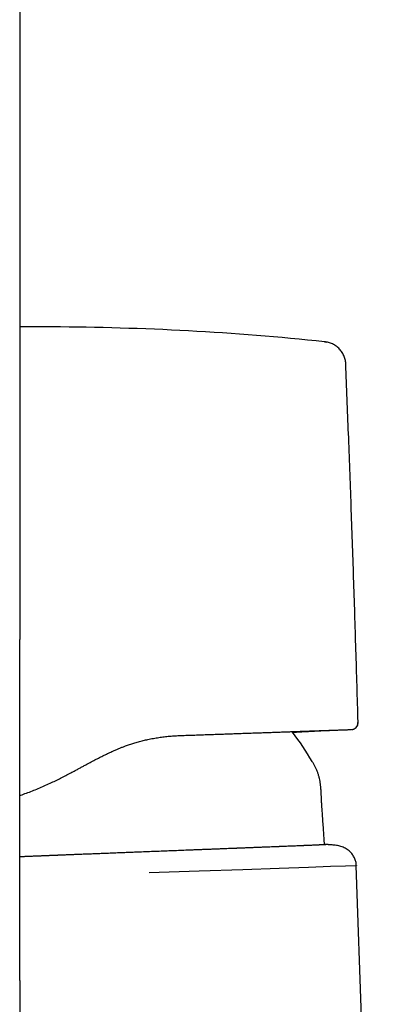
# Model space of a CAD drawing. Header units: millimetres. Extents: x 8 to 763, y 12 to 958.
# Tile 22 of 35: x 169 to 196, y 777 to 849. Entities that reach past the tile are written whole.
import ezdxf

# ---------------------------------------------------------------- set-up
doc = ezdxf.new("R2010")
doc.units = ezdxf.units.MM

msp = doc.modelspace()

# ---------------------------------------------------------------- linework, layer by layer
at = {"color": 7, "linetype": 'Continuous', "lineweight": 30}
for p, q in [((168.956, 923.031), (168.956, 803.631)), ((191.28, 825.46), (191.28, 825.46)), ((192.825, 823.805), (192.833, 823.805)), ((191.46, 788.591), (191.269, 788.585)), ((191.561, 788.583), (191.458, 788.591)), ((191.458, 788.591), (191.46, 788.591)), ((192.052, 788.544), (191.983, 788.549)), ((192.051, 788.545), (192.051, 788.544)), ((192.051, 788.545), (192.052, 788.544)), ((196.159, 713.483), (193.59, 787.045)), ((168.956, 778.631), (168.956, 776.131))]:
    msp.add_line(p, q, dxfattribs=at)
at = {"color": 7, "linetype": 'Continuous', "lineweight": 30, "flags": 128}
for points in [[(191.28, 825.46), (191.371, 825.448), (191.443, 825.435)], [(168.956, 778.631), (168.956, 787.131), (168.956, 792.631), (168.956, 798.131), (168.956, 803.631)], [(193.551, 787.044), (193.585, 787.045), (193.596, 787.045), (193.597, 787.045), (193.598, 787.045), (193.598, 787.045), (193.601, 787.045), (193.601, 787.044), (193.601, 787.044), (193.601, 787.044), (193.601, 787.044), (193.601, 787.044), (193.601, 787.044), (193.601, 787.044), (193.601, 787.044), (193.601, 787.044), (193.601, 787.044), (193.601, 787.044), (193.601, 787.044), (193.601, 787.044), (193.6, 787.044), (193.587, 787.044), (192.797, 787.013), (191.716, 786.972), (190.092, 786.913), (187.96, 786.838), (185.29, 786.747), (182.099, 786.638), (178.431, 786.514)]]:
    msp.add_lwpolyline(points, dxfattribs=at)
at = {"color": 7, "linetype": 'Continuous', "lineweight": 30}
for centre, radius, start, end in [((170.443, 626.548), 200, 84.01979, 89.75049), ((193.234, 797.526), 0.5, 272, 1.58732), ((169.664, 782.355), 24.1, 30.77618, 36.90004)]:
    msp.add_arc(centre, radius, start, end, dxfattribs=at)
for points, knots in [([(171.314, 826.546), (170.759, 826.547), (169.979, 826.549), (169.193, 826.548), (168.961, 826.547), (168.956, 826.547)], [0, 0, 0, 0, 0.7058378, 0.9927462, 1, 1, 1, 1]), ([(192.833, 823.805), (192.83, 823.853), (192.824, 823.95), (192.798, 824.096), (192.761, 824.242), (192.709, 824.388), (192.643, 824.531), (192.564, 824.669), (192.471, 824.8), (192.366, 824.923), (192.251, 825.035), (192.126, 825.136), (191.993, 825.224), (191.854, 825.299), (191.712, 825.36), (191.568, 825.407), (191.424, 825.441), (191.328, 825.454), (191.28, 825.46)], [0, 0, 0, 0, 0.058196, 0.118006, 0.179273, 0.241809, 0.305399, 0.369803, 0.434761, 0.5, 0.565239, 0.630197, 0.694601, 0.758191, 0.820727, 0.881994, 0.941804, 1, 1, 1, 1]), ([(193.726, 797.539), (193.726, 797.555), (193.679, 799.333), (193.573, 802.874), (193.406, 808.16), (193.224, 813.447), (193.032, 818.661), (192.894, 822.114), (192.826, 823.805)], [0, 0, 0, 0, 0.001803, 0.203061, 0.404321, 0.60558, 0.806838, 1, 1, 1, 1]), ([(180.734, 796.589), (180.91, 796.595), (181.262, 796.607), (181.779, 796.625), (182.287, 796.643), (182.787, 796.66), (183.278, 796.678), (183.75, 796.694), (184.205, 796.71), (184.643, 796.725), (185.073, 796.74), (185.495, 796.755), (185.917, 796.77), (186.338, 796.784), (186.756, 796.799), (187.163, 796.813), (187.559, 796.827), (187.942, 796.84), (188.307, 796.853), (188.651, 796.865), (188.978, 796.877), (189.294, 796.888), (189.598, 796.898), (189.898, 796.909), (190.193, 796.919), (190.48, 796.929), (190.754, 796.939), (191.013, 796.948), (191.259, 796.956), (191.487, 796.964), (191.697, 796.972), (191.891, 796.978), (192.072, 796.985), (192.241, 796.991), (192.401, 796.996), (192.549, 797.001), (192.686, 797.006), (192.808, 797.01), (192.915, 797.014), (193.008, 797.017), (193.084, 797.02), (193.146, 797.022), (193.193, 797.024), (193.227, 797.025), (193.247, 797.026), (193.25, 797.026), (193.251, 797.026)], [0, 0, 0, 0, 0.023386, 0.046711, 0.069989, 0.093235, 0.116462, 0.139687, 0.161595, 0.183525, 0.205491, 0.227504, 0.249576, 0.273002, 0.296412, 0.319822, 0.343246, 0.366698, 0.390049, 0.411975, 0.433882, 0.455784, 0.477691, 0.499616, 0.523051, 0.546426, 0.569756, 0.593055, 0.616338, 0.63962, 0.661583, 0.683569, 0.705592, 0.727662, 0.749792, 0.773066, 0.796307, 0.819529, 0.842747, 0.865976, 0.889383, 0.911517, 0.933633, 0.955744, 0.977862, 1, 1, 1, 1]), ([(193.296, 797.029), (193.3, 797.03), (193.308, 797.031), (193.32, 797.033), (193.332, 797.036), (193.345, 797.039), (193.358, 797.043), (193.371, 797.047), (193.385, 797.052), (193.399, 797.058), (193.413, 797.063), (193.425, 797.069), (193.433, 797.073), (193.442, 797.077), (193.454, 797.083), (193.469, 797.091), (193.49, 797.104), (193.516, 797.122), (193.548, 797.147), (193.585, 797.182), (193.624, 797.229), (193.663, 797.289), (193.695, 797.362), (193.717, 797.447), (193.719, 797.508), (193.72, 797.539)], [0, 0, 0, 0, 0.102732, 0.195613, 0.27866, 0.351899, 0.415371, 0.469146, 0.513342, 0.548181, 0.574136, 0.584135, 0.592501, 0.599753, 0.60726, 0.619203, 0.636308, 0.658656, 0.68665, 0.722162, 0.76534, 0.815766, 0.872621, 0.934611, 1, 1, 1, 1]), ([(168.956, 792.191), (169.012, 792.21), (169.214, 792.277), (169.559, 792.403), (169.992, 792.569), (170.423, 792.747), (170.854, 792.935), (171.269, 793.127), (171.666, 793.318), (172.043, 793.507), (172.413, 793.698), (172.733, 793.868), (173.005, 794.014), (173.23, 794.136), (173.456, 794.258), (173.689, 794.385), (173.965, 794.534), (174.281, 794.704), (174.627, 794.886), (174.965, 795.058), (175.296, 795.222), (175.621, 795.375), (175.874, 795.488), (176.054, 795.565), (176.164, 795.611), (176.273, 795.656), (176.383, 795.7), (176.492, 795.742), (176.6, 795.784), (176.771, 795.847), (177.004, 795.93), (177.318, 796.032), (177.649, 796.13), (177.996, 796.221), (178.359, 796.305), (178.739, 796.381), (179.137, 796.447), (179.536, 796.501), (179.936, 796.542), (180.336, 796.572), (180.601, 796.583), (180.734, 796.589)], [0, 0, 0, 0, 0.013534, 0.048283, 0.083339, 0.118686, 0.154319, 0.190243, 0.222701, 0.254761, 0.28649, 0.317953, 0.337623, 0.357232, 0.376795, 0.396805, 0.418233, 0.449314, 0.479519, 0.508943, 0.537669, 0.565773, 0.593326, 0.60277, 0.612167, 0.62152, 0.630831, 0.640102, 0.649336, 0.658534, 0.683661, 0.708569, 0.737981, 0.767169, 0.796164, 0.829529, 0.863113, 0.896942, 0.931033, 0.965388, 1, 1, 1, 1]), ([(188.935, 796.824), (188.952, 796.826), (189.073, 796.834), (189.294, 796.847), (189.595, 796.865), (189.883, 796.882), (190.194, 796.899), (190.535, 796.917), (190.915, 796.936), (191.272, 796.952), (191.519, 796.962), (191.653, 796.968), (191.704, 796.97), (191.75, 796.972), (191.79, 796.974), (191.824, 796.975), (191.857, 796.976), (191.893, 796.978), (191.929, 796.979), (191.966, 796.98), (192, 796.982), (192.032, 796.983), (192.06, 796.984), (192.089, 796.985), (192.115, 796.986), (192.14, 796.987), (192.16, 796.988), (192.177, 796.988), (192.185, 796.989), (192.189, 796.989)], [0, 0, 0, 0, 0.011695, 0.08665, 0.15853, 0.227327, 0.2931, 0.381051, 0.471812, 0.565426, 0.637532, 0.64971, 0.661932, 0.673786, 0.682409, 0.691049, 0.699934, 0.709272, 0.722732, 0.737658, 0.754302, 0.772846, 0.79342, 0.81612, 0.846266, 0.879667, 0.916392, 0.95649, 1, 1, 1, 1]), ([(191.095, 791.161), (191.089, 791.247), (191.077, 791.418), (191.062, 791.675), (191.048, 791.934), (191.036, 792.194), (191.023, 792.454), (191.005, 792.713), (190.981, 792.97), (190.946, 793.215), (190.901, 793.447), (190.845, 793.667), (190.775, 793.881), (190.691, 794.09), (190.594, 794.293), (190.486, 794.492), (190.409, 794.622), (190.37, 794.687)], [0, 0, 0, 0, 0.070375, 0.141007, 0.211988, 0.283256, 0.354625, 0.425835, 0.496624, 0.566794, 0.629224, 0.69117, 0.752798, 0.814332, 0.875988, 0.93789, 1, 1, 1, 1]), ([(191.269, 788.585), (191.258, 788.756), (191.226, 789.27), (191.167, 790.129), (191.119, 790.817), (191.095, 791.161)], [0, 0, 0, 0, 0.198795, 0.599393, 1, 1, 1, 1]), ([(191.458, 788.591), (191.458, 788.591), (191.457, 788.591), (191.448, 788.591), (191.431, 788.589), (191.408, 788.588), (191.378, 788.586), (191.342, 788.584), (191.304, 788.582), (191.265, 788.58), (191.224, 788.578), (191.178, 788.575), (191.137, 788.573), (191.104, 788.571), (191.083, 788.57), (191.061, 788.569), (191.039, 788.568), (191.013, 788.567), (190.982, 788.565), (190.936, 788.563), (190.878, 788.56), (190.808, 788.557), (190.73, 788.553), (190.645, 788.549), (190.556, 788.545), (190.467, 788.541), (190.376, 788.537), (190.278, 788.533), (190.169, 788.528), (190.05, 788.523), (189.923, 788.518), (189.826, 788.514), (189.767, 788.511), (189.748, 788.511), (189.729, 788.51), (189.709, 788.509), (189.69, 788.508), (189.67, 788.507), (189.65, 788.507), (189.593, 788.504), (189.5, 788.5), (189.369, 788.495), (189.225, 788.489), (189.063, 788.483), (188.88, 788.475), (188.685, 788.467), (188.476, 788.459), (188.254, 788.45), (188.077, 788.443), (187.953, 788.438), (187.887, 788.435), (187.82, 788.433), (187.758, 788.43), (187.649, 788.426), (187.488, 788.42), (187.264, 788.411), (187.025, 788.401), (186.774, 788.391), (186.511, 788.381), (186.236, 788.37), (185.949, 788.359), (185.651, 788.347), (185.34, 788.335), (185.112, 788.326), (184.974, 788.321), (184.931, 788.319), (184.889, 788.317), (184.846, 788.316), (184.802, 788.314), (184.758, 788.312), (184.647, 788.308), (184.474, 788.301), (184.236, 788.292), (183.983, 788.282), (183.705, 788.271), (183.4, 788.26), (183.096, 788.248), (182.793, 788.236), (182.491, 788.224), (182.179, 788.212), (181.864, 788.2), (181.552, 788.188), (181.17, 788.173), (180.708, 788.155), (180.159, 788.133), (179.601, 788.111), (179.035, 788.089), (178.461, 788.066), (177.939, 788.046), (177.472, 788.027), (177.059, 788.011), (176.64, 787.995), (176.215, 787.978), (175.785, 787.961), (175.38, 787.945), (175.003, 787.931), (174.653, 787.917), (174.301, 787.903), (173.949, 787.889), (173.6, 787.876), (173.246, 787.862), (172.95, 787.85), (172.759, 787.843), (172.677, 787.84), (172.635, 787.838), (172.586, 787.836), (172.539, 787.834), (172.459, 787.831), (172.35, 787.827), (172.217, 787.822), (172.097, 787.817), (171.99, 787.813), (171.897, 787.809), (171.815, 787.806), (171.746, 787.803), (171.689, 787.801), (171.654, 787.8), (171.633, 787.799), (171.625, 787.798), (171.616, 787.798), (171.605, 787.798), (171.578, 787.797), (171.533, 787.795), (171.469, 787.792), (171.393, 787.789), (171.302, 787.785), (171.198, 787.781), (171.08, 787.776), (170.949, 787.771), (170.804, 787.765), (170.667, 787.76), (170.549, 787.755), (170.458, 787.751), (170.376, 787.748), (170.297, 787.745), (170.22, 787.741), (170.105, 787.737), (169.957, 787.731), (169.779, 787.724), (169.616, 787.717), (169.488, 787.712), (169.393, 787.708), (169.324, 787.705), (169.254, 787.703), (169.185, 787.7), (169.116, 787.697), (169.047, 787.695), (168.994, 787.693), (168.963, 787.692), (168.956, 787.691)], [0, 0, 0, 0, 0.003694, 0.014716, 0.025947, 0.036669, 0.047929, 0.058752, 0.068648, 0.07669, 0.085117, 0.093941, 0.103171, 0.106518, 0.109915, 0.113362, 0.116849, 0.119455, 0.124692, 0.130089, 0.138348, 0.146959, 0.155924, 0.165243, 0.174917, 0.183573, 0.191619, 0.200796, 0.210314, 0.220172, 0.230371, 0.240908, 0.242314, 0.243729, 0.245152, 0.246583, 0.248023, 0.249472, 0.250928, 0.252394, 0.261797, 0.270475, 0.27942, 0.290417, 0.301791, 0.313542, 0.325669, 0.338171, 0.351046, 0.354507, 0.357994, 0.361506, 0.365033, 0.367682, 0.378264, 0.389492, 0.401021, 0.41285, 0.424979, 0.437406, 0.4499, 0.46268, 0.475744, 0.489091, 0.490803, 0.492523, 0.494251, 0.495986, 0.49773, 0.499481, 0.50124, 0.511051, 0.520009, 0.529152, 0.540279, 0.551667, 0.563317, 0.573939, 0.584767, 0.595801, 0.60704, 0.617893, 0.628107, 0.646335, 0.664549, 0.682747, 0.700934, 0.71911, 0.737273, 0.749877, 0.762568, 0.775347, 0.788212, 0.801163, 0.814199, 0.8245, 0.834852, 0.845255, 0.855709, 0.865873, 0.875887, 0.886783, 0.891689, 0.892536, 0.893975, 0.89538, 0.89675, 0.898086, 0.902348, 0.906217, 0.909693, 0.912776, 0.915466, 0.917764, 0.919873, 0.921493, 0.922623, 0.922986, 0.92324, 0.923386, 0.923712, 0.92425, 0.92572, 0.927562, 0.929777, 0.932363, 0.935377, 0.938776, 0.942559, 0.946726, 0.951276, 0.954456, 0.956849, 0.959185, 0.961464, 0.963685, 0.96585, 0.971366, 0.976472, 0.98117, 0.985459, 0.987445, 0.98943, 0.991415, 0.993399, 0.995383, 0.997365, 0.999348, 1, 1, 1, 1]), ([(192.051, 788.544), (191.888, 788.557), (191.69, 788.574), (191.492, 788.589), (191.458, 788.591)], [0, 0, 0, 0, 0.826709, 1, 1, 1, 1]), ([(192.051, 788.545), (191.953, 788.552), (191.756, 788.568), (191.559, 788.584), (191.46, 788.591)], [0, 0, 0, 0, 0.500152, 1, 1, 1, 1]), ([(193.598, 787.078), (193.596, 787.117), (193.59, 787.204), (193.563, 787.339), (193.521, 787.481), (193.464, 787.618), (193.395, 787.748), (193.313, 787.87), (193.221, 787.983), (193.119, 788.086), (193.002, 788.187), (192.868, 788.28), (192.716, 788.365), (192.558, 788.434), (192.393, 788.488), (192.224, 788.526), (192.109, 788.538), (192.051, 788.545)], [0, 0, 0, 0, 0.049801, 0.1134, 0.176992, 0.240563, 0.304127, 0.366591, 0.429078, 0.49153, 0.553897, 0.628112, 0.70239, 0.776753, 0.851177, 0.925611, 1, 1, 1, 1])]:
    msp.add_open_spline(points, degree=3, knots=knots, dxfattribs=at)

doc.saveas('drawing.dxf')
